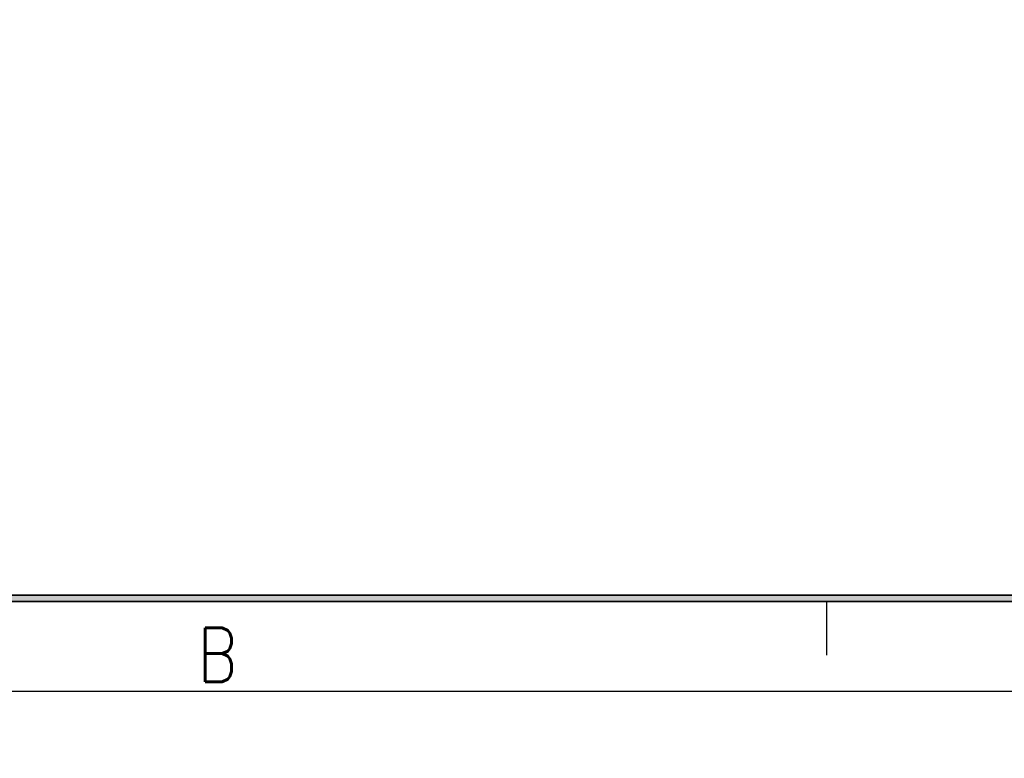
# Model space of a CAD drawing. Header units: millimetres. Extents: x 0 to 776, y 0 to 509.
# Tile 4 of 100: x 191 to 257, y 0 to 49. Entities that reach past the tile are written whole.
import ezdxf

# ---------------------------------------------------------------- set-up
doc = ezdxf.new("R2010")
doc.units = ezdxf.units.MM
doc.layers.add('DM', color=4, linetype='Continuous')
doc.styles.add('SLDTEXTSTYLE0', font='ROMANS', dxfattribs={"width": 0.84})
doc.styles.add('SLDTEXTSTYLE1', font='ROMANS', dxfattribs={"width": 0.97})
doc.styles.add('SLDTEXTSTYLE3', font='ROMANS', dxfattribs={"width": 0.8148})
doc.dimstyles.new('SLDDIMSTYLE3', dxfattribs={"dimtxt": 3, "dimasz": 3.302, "dimexe": 0, "dimexo": 0.0625, "dimgap": 0.75, "dimtad": 1, "dimrnd": 1e-09, "dimzin": 4, "dimdsep": 46, "dimtxsty": 'SLDTEXTSTYLE0', "dimblk1": 'NONE', "dimblk2": 'NONE', "dimsah": 1, "dimcen": 0, "dimadec": 0, "dimazin": 1, "dimtfac": 1, "dimtmove": 0, "dimatfit": 3, "dimldrblk": 'NONE', "dimfxl": 1, "dimfrac": 2, "dimtolj": 1, "dimtzin": 12, "dimarcsym": 0})

# ---------------------------------------------------------------- blocks, each defined once
blk = doc.blocks.new('_D_11')
at = {"layer": 'DM', "color": 7}
for p, q in [((304.146, 252.341), (304.146, 262.341)), ((299.146, 257.341), (309.146, 257.341)), ((313.707, 244.121), (308.102, 251.872)), ((330.337, 244.121), (313.707, 244.121))]:
    blk.add_line(p, q, dxfattribs=at)
blk.add_arc((304.146, 257.341), 4.25, 299.1309, 305.98893, dxfattribs=at)
blk.add_solid([(308.44, 252.116), (307.764, 251.627), (306.637, 253.897)], dxfattribs=at)
at = {"layer": 'DM', "color": 7, "char_height": 3, "attachment_point": 1, "style": 'SLDTEXTSTYLE1'}
for s, insert in [('2-', (313.514, 248.441)), ('%%c', (319.197, 248.441)), ('8.50', (323.314, 248.441))]:
    blk.add_mtext(s, dxfattribs=dict(at, insert=insert))
blk = doc.blocks.new('_None')
blk = doc.blocks.new('_D_21')
at = {"layer": 'DM', "color": 7}
for p, q in [((594.08, 192.373), (610.623, 192.373)), ((610.623, 192.373), (618.441, 188.565)), ((623.836, 180.938), (623.836, 190.938)), ((618.836, 185.938), (628.836, 185.938))]:
    blk.add_line(p, q, dxfattribs=at)
blk.add_solid([(618.259, 188.191), (618.624, 188.94), (620.689, 187.471)], dxfattribs=at)
at = {"layer": 'DM', "color": 7, "char_height": 3, "attachment_point": 1, "style": 'SLDTEXTSTYLE1'}
for s, insert in [('%%c', (598.526, 196.693)), ('7.00', (602.643, 196.693)), ('4-', (592.843, 196.693))]:
    blk.add_mtext(s, dxfattribs=dict(at, insert=insert))

msp = doc.modelspace()

# ---------------------------------------------------------------- hatches: boundary and pattern name
at = {"layer": 'DM'}
for points in [[(296.512, 10.5), (296.512, 10.92), (140.505, 10.92), (140.505, 10.5)], [(296.512, 10.92), (296.512, 10.5), (140.505, 10.5), (140.505, 10.92)], [(296.512, 10.92), (296.512, 10.5), (140.505, 10.5), (140.505, 10.92)], [(296.512, 10.92), (296.512, 10.5), (140.505, 10.5), (140.505, 10.92)]]:
    msp.add_hatch(color=7, dxfattribs=at).paths.add_polyline_path(points, flags=0)

# ---------------------------------------------------------------- linework, layer by layer
at = {"layer": 'DM', "color": 7}
for p, q in [((69.42, 10.92), (769.38, 10.92)), ((69.42, 10.92), (769.38, 10.92)), ((296.512, 10.92), (140.505, 10.92)), ((140.505, 10.92), (296.512, 10.92)), ((140.505, 10.92), (296.512, 10.92)), ((140.505, 10.92), (296.512, 10.92)), ((140.505, 10.5), (296.512, 10.5)), ((296.512, 10.5), (140.505, 10.5)), ((296.512, 10.5), (140.505, 10.5)), ((296.512, 10.5), (140.505, 10.5)), ((244.615, 10.5), (244.615, 6.9)), ((244.615, 10.5), (244.615, 6.9)), ((63, 4.5), (775.8, 4.5))]:
    msp.add_line(p, q, dxfattribs=at)

# ---------------------------------------------------------------- texts
at = {"layer": 'DM', "color": 7, "insert": (203.791, 8.731), "char_height": 3.6, "attachment_point": 2, "style": 'SLDTEXTSTYLE3'}
msp.add_mtext('B', dxfattribs=at)
msp.add_mtext('B', dxfattribs=at)

# ---------------------------------------------------------------- dimensions: what is measured, and where the dimension line sits
at = {"layer": 'DM', "color": 7}
for p1, text, picture, middle in [((6.489, 5.49), '2-<>', '_D_11', (313.707, 244.121)), ((6.708, 1.999), '4-<>', '_D_21', (610.623, 192.373))]:
    dim = msp.add_diameter_dim_2p(p1=p1, p2=(0, 0), text=text, dimstyle='SLDDIMSTYLE3', dxfattribs=at)
    dim.commit()
    dim.dimension.update_dxf_attribs({"geometry": picture, "text_midpoint": middle, "dimtype": 163})

doc.saveas('drawing.dxf')
